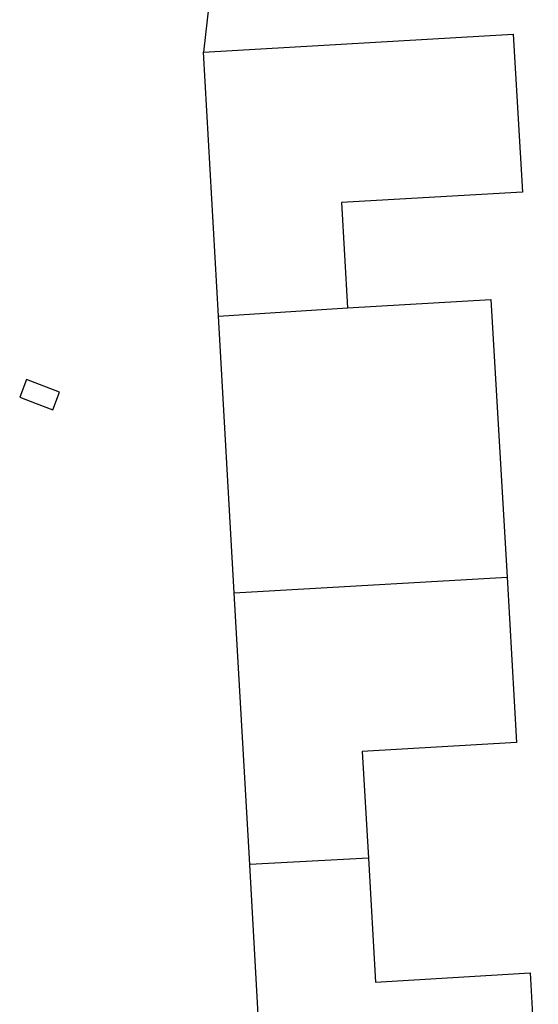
# Model space of a CAD drawing. Header units: metres. Extents: x 134521 to 134907, y 396000 to 396359.
# Tile 30 of 135: x 134571 to 134582, y 396156 to 396177. Entities that reach past the tile are written whole.
import ezdxf

# ---------------------------------------------------------------- set-up
doc = ezdxf.new("R2010")
doc.units = ezdxf.units.M
doc.header["$MEASUREMENT"] = 0

msp = doc.modelspace()

# ---------------------------------------------------------------- linework, layer by layer
at = {"color": 251}
for p, q in [((134575.287, 396177.541), (134575.17, 396176.55)), ((134575.17, 396176.55), (134581.742, 396176.932)), ((134581.742, 396176.932), (134581.937, 396173.582)), ((134575.49, 396170.948), (134575.17, 396176.55)), ((134581.937, 396173.582), (134578.098, 396173.359)), ((134578.098, 396173.359), (134578.228, 396171.13)), ((134578.228, 396171.13), (134581.267, 396171.307)), ((134581.267, 396171.307), (134581.61, 396165.413)), ((134575.49, 396170.948), (134578.228, 396171.13)), ((134575.824, 396165.087), (134575.49, 396170.948)), ((134575.824, 396165.087), (134581.61, 396165.413)), ((134581.61, 396165.413), (134581.813, 396161.912)), ((134576.153, 396159.322), (134575.824, 396165.087)), ((134581.813, 396161.912), (134578.539, 396161.722)), ((134578.539, 396161.722), (134578.67, 396159.461)), ((134578.67, 396159.461), (134576.153, 396159.322)), ((134578.67, 396159.461), (134578.823, 396156.832)), ((134576.473, 396153.706), (134576.153, 396159.322)), ((134578.823, 396156.832), (134582.097, 396157.023)), ((134582.097, 396157.023), (134582.272, 396154.016))]:
    msp.add_line(p, q, dxfattribs=at)
at = {"color": 251, "flags": 128}
msp.add_lwpolyline([(134571.626, 396169.1), (134571.976, 396168.964), (134572.12, 396169.337), (134571.421, 396169.609), (134571.276, 396169.236), (134571.626, 396169.1)], dxfattribs=at)

doc.saveas('drawing.dxf')
